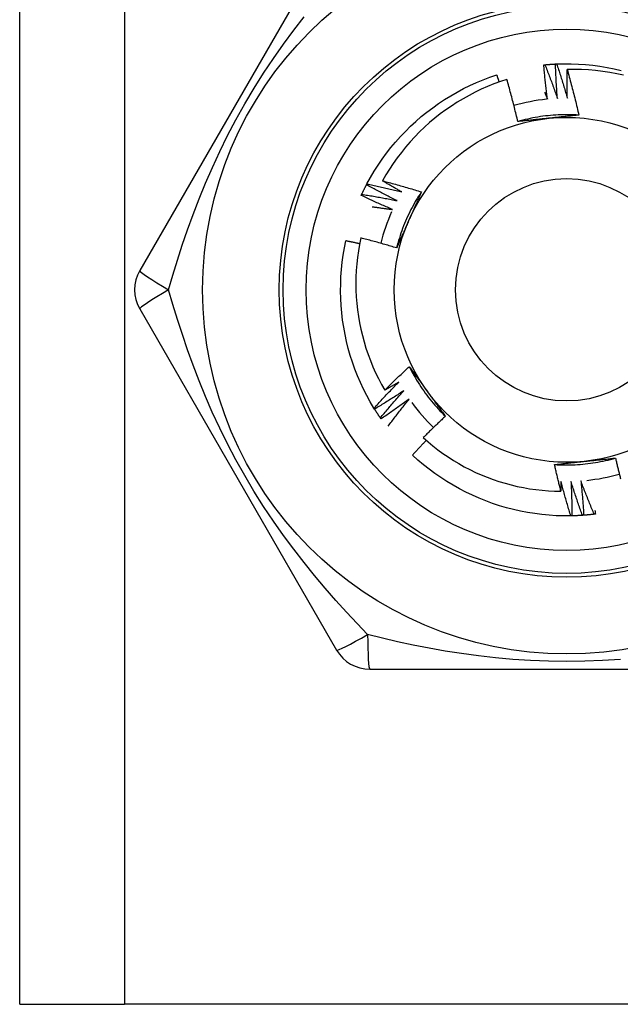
# Model space of a CAD drawing. Header units: inches. Extents: x 6 to 174, y 10 to 93.
# Tile 10 of 127: x 8.753 to 9.062, y 30.317 to 30.823. Entities that reach past the tile are written whole.
import ezdxf

# ---------------------------------------------------------------- set-up
doc = ezdxf.new("R2010")
doc.units = ezdxf.units.IN
doc.header["$MEASUREMENT"] = 0
doc.layers.add('Visible Edges(ANSI)', color=7, linetype='Continuous', lineweight=25)
doc.layers.add('Visible Tangent Edges(ANSI)', color=7, linetype='Continuous', lineweight=25)

msp = doc.modelspace()

# ---------------------------------------------------------------- linework, layer by layer
at = {"layer": 'Visible Edges(ANSI)'}
for p, q in [((8.75345, 30.31732), (8.75345, 69.43714)), ((8.91625, 30.86936), (8.8151, 30.69416)), ((8.93158, 30.73824), (8.93186, 30.73877)), ((8.8151, 30.67447), (8.91625, 30.49928)), ((8.93579, 30.62304), (8.93547, 30.62356)), ((8.9391, 30.618), (8.93876, 30.6185)), ((9.03718, 30.56821), (9.03657, 30.56819)), ((8.9333, 30.48944), (9.1356, 30.48944)), ((8.75345, 30.31732), (8.8073, 30.31732)), ((9.2616, 30.31732), (8.8073, 30.31732))]:
    msp.add_line(p, q, dxfattribs=at)
at = {"layer": 'Visible Edges(ANSI)', "flags": 128}
for points in [[(9.02329, 30.79992), (9.02352, 30.79994), (9.02374, 30.79996), (9.02397, 30.79998), (9.02419, 30.80001), (9.02442, 30.80002), (9.02465, 30.80004), (9.02487, 30.80006), (9.0251, 30.80008), (9.02532, 30.8001), (9.02555, 30.80012), (9.02577, 30.80013), (9.026, 30.80015), (9.02622, 30.80017), (9.02645, 30.80018), (9.02667, 30.8002), (9.0269, 30.80021), (9.02713, 30.80023), (9.02735, 30.80024), (9.02758, 30.80026), (9.0278, 30.80027), (9.02803, 30.80028), (9.02825, 30.80029), (9.02848, 30.80031), (9.02871, 30.80032)], [(9.02871, 30.80032), (9.02873, 30.80032), (9.02876, 30.80032), (9.02878, 30.80032), (9.02881, 30.80032), (9.02883, 30.80032), (9.02886, 30.80032), (9.02888, 30.80033), (9.02891, 30.80033), (9.02893, 30.80033), (9.02896, 30.80033), (9.02898, 30.80033), (9.02901, 30.80033), (9.02903, 30.80033), (9.02906, 30.80033), (9.02908, 30.80033), (9.02911, 30.80034), (9.02913, 30.80034), (9.02916, 30.80034), (9.02918, 30.80034), (9.02921, 30.80034), (9.02923, 30.80034), (9.02926, 30.80034), (9.02928, 30.80034), (9.02931, 30.80034)], [(9.02969, 30.78263), (9.02963, 30.78336), (9.02958, 30.7841), (9.02952, 30.78484), (9.02947, 30.78557), (9.02942, 30.78631), (9.02937, 30.78704), (9.02932, 30.78778), (9.02927, 30.78852), (9.02922, 30.78925), (9.02918, 30.78999), (9.02914, 30.79073), (9.02909, 30.79146), (9.02905, 30.7922), (9.02902, 30.79294), (9.02898, 30.79368), (9.02894, 30.79441), (9.02891, 30.79515), (9.02887, 30.79589), (9.02884, 30.79663), (9.02881, 30.79736), (9.02878, 30.7981), (9.02876, 30.79884), (9.02873, 30.79958), (9.02871, 30.80032)], [(9.02931, 30.80034), (9.03303, 30.80045), (9.03675, 30.80044), (9.04047, 30.8003), (9.04418, 30.80005), (9.04788, 30.79968), (9.05157, 30.79919), (9.05524, 30.79858), (9.05889, 30.79786), (9.06251, 30.79702)], [(9.02931, 30.80034), (9.02955, 30.79962), (9.0298, 30.79889), (9.03004, 30.79816), (9.03028, 30.79743), (9.03052, 30.7967), (9.03076, 30.79597), (9.03099, 30.79524), (9.03123, 30.79451), (9.03146, 30.79378), (9.0317, 30.79305), (9.03193, 30.79231), (9.03216, 30.79158), (9.03238, 30.79085), (9.03261, 30.79011), (9.03284, 30.78938), (9.03306, 30.78864), (9.03328, 30.78791), (9.0335, 30.78717), (9.03372, 30.78643), (9.03394, 30.7857), (9.03416, 30.78496), (9.03437, 30.78422), (9.03459, 30.78348), (9.0348, 30.78274)], [(9.02269, 30.79986), (9.02272, 30.79986), (9.02274, 30.79987), (9.02277, 30.79987), (9.02279, 30.79987), (9.02282, 30.79987), (9.02284, 30.79988), (9.02287, 30.79988), (9.02289, 30.79988), (9.02292, 30.79988), (9.02294, 30.79989), (9.02297, 30.79989), (9.02299, 30.79989), (9.02302, 30.79989), (9.02304, 30.7999), (9.02307, 30.7999), (9.02309, 30.7999), (9.02312, 30.7999), (9.02314, 30.79991), (9.02317, 30.79991), (9.02319, 30.79991), (9.02322, 30.79991), (9.02324, 30.79992), (9.02327, 30.79992), (9.02329, 30.79992)], [(9.02459, 30.78225), (9.0245, 30.78298), (9.0244, 30.78371), (9.02431, 30.78444), (9.02422, 30.78518), (9.02413, 30.78591), (9.02404, 30.78664), (9.02395, 30.78737), (9.02387, 30.78811), (9.02378, 30.78884), (9.0237, 30.78957), (9.02362, 30.79031), (9.02354, 30.79104), (9.02346, 30.79178), (9.02338, 30.79251), (9.02331, 30.79324), (9.02323, 30.79398), (9.02316, 30.79471), (9.02309, 30.79545), (9.02302, 30.79618), (9.02295, 30.79692), (9.02289, 30.79765), (9.02282, 30.79839), (9.02276, 30.79913), (9.02269, 30.79986)], [(9.02329, 30.79992), (9.02358, 30.79921), (9.02386, 30.79849), (9.02414, 30.79778), (9.02442, 30.79706), (9.02469, 30.79635), (9.02497, 30.79563), (9.02524, 30.79491), (9.02551, 30.79419), (9.02579, 30.79347), (9.02606, 30.79276), (9.02632, 30.79204), (9.02659, 30.79132), (9.02686, 30.79059), (9.02712, 30.78987), (9.02739, 30.78915), (9.02765, 30.78843), (9.02791, 30.78771), (9.02817, 30.78698), (9.02842, 30.78626), (9.02868, 30.78553), (9.02893, 30.78481), (9.02919, 30.78408), (9.02944, 30.78336), (9.02969, 30.78263)], [(9.0348, 30.78274), (9.03478, 30.78336), (9.03477, 30.78397), (9.03475, 30.78459), (9.03474, 30.7852), (9.03473, 30.78582), (9.03472, 30.78643), (9.03471, 30.78705), (9.0347, 30.78766), (9.03469, 30.78828), (9.03468, 30.7889), (9.03468, 30.78951), (9.03467, 30.79013), (9.03467, 30.79074), (9.03466, 30.79136), (9.03466, 30.79197), (9.03466, 30.79259), (9.03466, 30.7932), (9.03466, 30.79382), (9.03466, 30.79444), (9.03467, 30.79505), (9.03467, 30.79567), (9.03468, 30.79628), (9.03468, 30.7969), (9.03469, 30.79751)], [(9.06373, 30.7945), (9.06016, 30.79528), (9.05657, 30.79595), (9.05295, 30.7965), (9.04932, 30.79694), (9.04568, 30.79726), (9.04202, 30.79746), (9.03836, 30.79755), (9.03469, 30.79751)], [(9.03469, 30.79751), (9.03497, 30.79655), (9.03524, 30.79558), (9.03552, 30.79461), (9.03579, 30.79363), (9.03606, 30.79266), (9.03632, 30.79169), (9.03658, 30.79072), (9.03685, 30.78974), (9.0371, 30.78877), (9.03736, 30.78779), (9.03761, 30.78682), (9.03787, 30.78584), (9.03811, 30.78486), (9.03836, 30.78389), (9.0386, 30.78291), (9.03885, 30.78193), (9.03908, 30.78095), (9.03932, 30.77997), (9.03955, 30.77899), (9.03979, 30.77801), (9.04001, 30.77702), (9.04024, 30.77604), (9.04046, 30.77506), (9.04068, 30.77407)], [(8.93186, 30.73877), (8.93366, 30.74203), (8.93556, 30.74523), (8.93756, 30.74836), (8.93966, 30.75143), (8.94186, 30.75443), (8.94415, 30.75736), (8.94654, 30.76022), (8.94901, 30.76299), (8.95158, 30.76569), (8.95423, 30.7683), (8.95696, 30.77083), (8.95977, 30.77327), (8.96266, 30.77561), (8.96562, 30.77786), (8.96865, 30.78002), (8.97175, 30.78208), (8.97491, 30.78404), (8.97813, 30.78589), (8.98142, 30.78764), (8.98475, 30.78929), (8.98814, 30.79083), (8.99157, 30.79226), (8.99505, 30.79357), (8.99857, 30.79478)], [(9.00374, 30.79236), (9.0004, 30.79125), (8.99709, 30.79004), (8.99382, 30.78872), (8.99059, 30.7873), (8.98741, 30.78577), (8.98428, 30.78415), (8.98121, 30.78244), (8.9782, 30.78063), (8.97525, 30.77873), (8.97235, 30.77673), (8.96953, 30.77465), (8.96677, 30.77247), (8.96407, 30.77021), (8.96145, 30.76786), (8.9589, 30.76542), (8.95643, 30.76291), (8.95404, 30.76032), (8.95174, 30.75765), (8.94952, 30.75492), (8.9474, 30.75212), (8.94536, 30.74926), (8.94342, 30.74633), (8.94157, 30.74334), (8.93982, 30.7403)], [(8.99983, 30.79105), (8.99978, 30.79121), (8.99973, 30.79136), (8.99968, 30.79152), (8.99963, 30.79167), (8.99957, 30.79183), (8.99952, 30.79199), (8.99947, 30.79214), (8.99942, 30.7923), (8.99936, 30.79245), (8.99931, 30.79261), (8.99926, 30.79276), (8.99921, 30.79292), (8.99915, 30.79307), (8.9991, 30.79323), (8.99905, 30.79338), (8.999, 30.79354), (8.99894, 30.79369), (8.99889, 30.79385), (8.99884, 30.794), (8.99878, 30.79416), (8.99873, 30.79431), (8.99868, 30.79447), (8.99863, 30.79462), (8.99857, 30.79478)], [(9.00937, 30.77072), (9.00916, 30.77163), (9.00895, 30.77254), (9.00873, 30.77345), (9.00852, 30.77435), (9.0083, 30.77526), (9.00808, 30.77616), (9.00786, 30.77707), (9.00763, 30.77797), (9.00741, 30.77888), (9.00718, 30.77978), (9.00695, 30.78068), (9.00671, 30.78159), (9.00648, 30.78249), (9.00624, 30.78339), (9.006, 30.78429), (9.00576, 30.78519), (9.00551, 30.78609), (9.00527, 30.78698), (9.00502, 30.78788), (9.00476, 30.78878), (9.00451, 30.78967), (9.00425, 30.79057), (9.004, 30.79147), (9.00374, 30.79236)], [(9.02316, 30.78576), (9.02322, 30.78562), (9.02328, 30.78547), (9.02334, 30.78532), (9.0234, 30.78518), (9.02346, 30.78503), (9.02352, 30.78489), (9.02358, 30.78474), (9.02364, 30.78459), (9.0237, 30.78445), (9.02376, 30.7843), (9.02382, 30.78415), (9.02388, 30.78401), (9.02394, 30.78386), (9.024, 30.78372), (9.02406, 30.78357), (9.02412, 30.78342), (9.02418, 30.78328), (9.02424, 30.78313), (9.0243, 30.78298), (9.02436, 30.78284), (9.02442, 30.78269), (9.02448, 30.78254), (9.02454, 30.7824), (9.02459, 30.78225)], [(9.04068, 30.77407), (9.03937, 30.77415), (9.03805, 30.77421), (9.03673, 30.77425), (9.03541, 30.77427), (9.03409, 30.77428), (9.03277, 30.77426), (9.03146, 30.77423), (9.03014, 30.77417), (9.02882, 30.7741), (9.0275, 30.77401), (9.02619, 30.7739), (9.02488, 30.77376), (9.02357, 30.77362), (9.02226, 30.77345), (9.02095, 30.77326), (9.01965, 30.77305), (9.01835, 30.77283), (9.01705, 30.77258), (9.01576, 30.77232), (9.01447, 30.77204), (9.01319, 30.77174), (9.01191, 30.77142), (9.01064, 30.77108), (9.00937, 30.77072)], [(9.02519, 30.77241), (9.02452, 30.77234), (9.02386, 30.77227), (9.0232, 30.7722), (9.02253, 30.77214), (9.02187, 30.77207), (9.02121, 30.772), (9.02055, 30.77193), (9.01989, 30.77186), (9.01923, 30.77179), (9.01857, 30.77172), (9.01791, 30.77165), (9.01725, 30.77158), (9.01659, 30.77151), (9.01593, 30.77144), (9.01527, 30.77136), (9.01462, 30.77129), (9.01396, 30.77122), (9.0133, 30.77115), (9.01265, 30.77108), (9.01199, 30.77101), (9.01133, 30.77094), (9.01068, 30.77087), (9.01002, 30.77079), (9.00937, 30.77072)], [(9.04068, 30.77407), (9.04004, 30.774), (9.0394, 30.77393), (9.03876, 30.77386), (9.03812, 30.77379), (9.03747, 30.77372), (9.03683, 30.77365), (9.03619, 30.77358), (9.03555, 30.77351), (9.0349, 30.77344), (9.03426, 30.77337), (9.03361, 30.7733), (9.03297, 30.77324), (9.03232, 30.77317), (9.03168, 30.7731), (9.03103, 30.77303), (9.03038, 30.77296), (9.02974, 30.77289), (9.02909, 30.77282), (9.02844, 30.77276), (9.02779, 30.77269), (9.02714, 30.77262), (9.02649, 30.77255), (9.02584, 30.77248), (9.02519, 30.77241)], [(8.93982, 30.7403), (8.94066, 30.74008), (8.9415, 30.73986), (8.94234, 30.73964), (8.94318, 30.73942), (8.94402, 30.7392), (8.94485, 30.73897), (8.94569, 30.73874), (8.94653, 30.73851), (8.94736, 30.73828), (8.9482, 30.73805), (8.94903, 30.73781), (8.94987, 30.73758), (8.9507, 30.73734), (8.95153, 30.7371), (8.95236, 30.73686), (8.9532, 30.73661), (8.95403, 30.73637), (8.95486, 30.73612), (8.95569, 30.73587), (8.95652, 30.73562), (8.95735, 30.73537), (8.95818, 30.73511), (8.95901, 30.73485), (8.95984, 30.7346)], [(8.94982, 30.73457), (8.9494, 30.7348), (8.94898, 30.73503), (8.94856, 30.73527), (8.94814, 30.7355), (8.94772, 30.73574), (8.9473, 30.73597), (8.94688, 30.73621), (8.94647, 30.73644), (8.94605, 30.73668), (8.94563, 30.73692), (8.94521, 30.73715), (8.9448, 30.73739), (8.94438, 30.73763), (8.94397, 30.73787), (8.94355, 30.73811), (8.94314, 30.73835), (8.94272, 30.73859), (8.94231, 30.73883), (8.94189, 30.73908), (8.94148, 30.73932), (8.94106, 30.73956), (8.94065, 30.73981), (8.94024, 30.74005), (8.93982, 30.7403)], [(8.92918, 30.73337), (8.92927, 30.73358), (8.92937, 30.73378), (8.92946, 30.73399), (8.92956, 30.73419), (8.92966, 30.73439), (8.92976, 30.7346), (8.92985, 30.7348), (8.92995, 30.73501), (8.93005, 30.73521), (8.93015, 30.73541), (8.93025, 30.73562), (8.93035, 30.73582), (8.93045, 30.73602), (8.93055, 30.73622), (8.93065, 30.73643), (8.93075, 30.73663), (8.93086, 30.73683), (8.93096, 30.73703), (8.93106, 30.73723), (8.93116, 30.73743), (8.93127, 30.73763), (8.93137, 30.73784), (8.93148, 30.73804), (8.93158, 30.73824)], [(8.94732, 30.73011), (8.94666, 30.73043), (8.946, 30.73076), (8.94533, 30.73108), (8.94467, 30.73141), (8.94401, 30.73174), (8.94335, 30.73207), (8.94269, 30.7324), (8.94203, 30.73273), (8.94138, 30.73307), (8.94072, 30.7334), (8.94006, 30.73374), (8.93941, 30.73408), (8.93875, 30.73442), (8.9381, 30.73476), (8.93744, 30.7351), (8.93679, 30.73544), (8.93613, 30.73579), (8.93548, 30.73613), (8.93483, 30.73648), (8.93418, 30.73683), (8.93353, 30.73718), (8.93288, 30.73753), (8.93223, 30.73788), (8.93158, 30.73824)], [(8.93186, 30.73877), (8.93261, 30.73861), (8.93337, 30.73845), (8.93412, 30.73829), (8.93487, 30.73813), (8.93562, 30.73796), (8.93637, 30.7378), (8.93712, 30.73763), (8.93787, 30.73746), (8.93862, 30.73729), (8.93936, 30.73712), (8.94011, 30.73695), (8.94086, 30.73677), (8.94161, 30.7366), (8.94236, 30.73642), (8.9431, 30.73624), (8.94385, 30.73606), (8.9446, 30.73588), (8.94534, 30.7357), (8.94609, 30.73551), (8.94684, 30.73533), (8.94758, 30.73514), (8.94833, 30.73495), (8.94907, 30.73476), (8.94982, 30.73457)], [(8.95984, 30.73459), (8.95911, 30.73349), (8.9584, 30.73238), (8.95771, 30.73126), (8.95703, 30.73013), (8.95636, 30.72899), (8.95572, 30.72784), (8.95509, 30.72668), (8.95448, 30.72551), (8.95388, 30.72433), (8.9533, 30.72315), (8.95274, 30.72195), (8.9522, 30.72075), (8.95167, 30.71954), (8.95116, 30.71832), (8.95067, 30.7171), (8.9502, 30.71587), (8.94975, 30.71463), (8.94931, 30.71339), (8.94889, 30.71214), (8.94849, 30.71088), (8.94811, 30.70962), (8.94775, 30.70835), (8.9474, 30.70708), (8.94708, 30.7058)], [(8.95984, 30.7346), (8.95958, 30.734), (8.95932, 30.73341), (8.95906, 30.73282), (8.9588, 30.73223), (8.95854, 30.73164), (8.95828, 30.73105), (8.95801, 30.73046), (8.95775, 30.72986), (8.95749, 30.72927), (8.95723, 30.72868), (8.95697, 30.72809), (8.9567, 30.72749), (8.95644, 30.7269), (8.95618, 30.72631), (8.95591, 30.72571), (8.95565, 30.72512), (8.95538, 30.72453), (8.95512, 30.72393), (8.95485, 30.72333), (8.95459, 30.72274), (8.95432, 30.72214), (8.95406, 30.72154), (8.95379, 30.72095), (8.95352, 30.72035)], [(8.92892, 30.73282), (8.92893, 30.73285), (8.92894, 30.73287), (8.92895, 30.73289), (8.92896, 30.73292), (8.92897, 30.73294), (8.92898, 30.73296), (8.929, 30.73298), (8.92901, 30.73301), (8.92902, 30.73303), (8.92903, 30.73305), (8.92904, 30.73308), (8.92905, 30.7331), (8.92906, 30.73312), (8.92907, 30.73314), (8.92908, 30.73317), (8.92909, 30.73319), (8.9291, 30.73321), (8.92911, 30.73324), (8.92912, 30.73326), (8.92913, 30.73328), (8.92914, 30.7333), (8.92915, 30.73333), (8.92916, 30.73335), (8.92918, 30.73337)], [(8.94506, 30.72552), (8.94438, 30.72581), (8.94371, 30.7261), (8.94303, 30.7264), (8.94235, 30.72669), (8.94167, 30.72698), (8.941, 30.72728), (8.94032, 30.72757), (8.93965, 30.72787), (8.93897, 30.72817), (8.9383, 30.72847), (8.93762, 30.72877), (8.93695, 30.72908), (8.93628, 30.72938), (8.93561, 30.72969), (8.93494, 30.73), (8.93427, 30.73031), (8.9336, 30.73062), (8.93293, 30.73093), (8.93226, 30.73124), (8.93159, 30.73155), (8.93092, 30.73187), (8.93025, 30.73219), (8.92959, 30.73251), (8.92892, 30.73282)], [(8.92918, 30.73337), (8.92993, 30.73325), (8.93069, 30.73313), (8.93145, 30.73301), (8.93221, 30.73289), (8.93297, 30.73276), (8.93372, 30.73264), (8.93448, 30.73251), (8.93524, 30.73238), (8.93599, 30.73225), (8.93675, 30.73212), (8.93751, 30.73198), (8.93826, 30.73185), (8.93902, 30.73171), (8.93978, 30.73157), (8.94053, 30.73143), (8.94129, 30.73129), (8.94204, 30.73115), (8.9428, 30.731), (8.94355, 30.73086), (8.94431, 30.73071), (8.94506, 30.73056), (8.94581, 30.73041), (8.94657, 30.73026), (8.94732, 30.73011)], [(8.93447, 30.72697), (8.93492, 30.72692), (8.93536, 30.72686), (8.9358, 30.72681), (8.93624, 30.72675), (8.93668, 30.72669), (8.93712, 30.72664), (8.93757, 30.72658), (8.93801, 30.72652), (8.93845, 30.72646), (8.93889, 30.7264), (8.93933, 30.72634), (8.93977, 30.72628), (8.94021, 30.72622), (8.94065, 30.72616), (8.9411, 30.7261), (8.94154, 30.72604), (8.94198, 30.72598), (8.94242, 30.72591), (8.94286, 30.72585), (8.9433, 30.72579), (8.94374, 30.72572), (8.94418, 30.72566), (8.94462, 30.72559), (8.94506, 30.72552)], [(8.95352, 30.72035), (8.95325, 30.71974), (8.95298, 30.71913), (8.95271, 30.71852), (8.95244, 30.71791), (8.95217, 30.7173), (8.9519, 30.71669), (8.95163, 30.71608), (8.95136, 30.71548), (8.95109, 30.71487), (8.95082, 30.71426), (8.95055, 30.71366), (8.95028, 30.71305), (8.95001, 30.71244), (8.94974, 30.71184), (8.94948, 30.71123), (8.94921, 30.71063), (8.94894, 30.71003), (8.94867, 30.70942), (8.94841, 30.70882), (8.94814, 30.70821), (8.94787, 30.70761), (8.94761, 30.70701), (8.94734, 30.7064), (8.94708, 30.7058)], [(8.93547, 30.62356), (8.93357, 30.62676), (8.93178, 30.63002), (8.93009, 30.63333), (8.92852, 30.6367), (8.92705, 30.64012), (8.92568, 30.64358), (8.92444, 30.64709), (8.9233, 30.65063), (8.92228, 30.65421), (8.92137, 30.65781), (8.92058, 30.66145), (8.91991, 30.66511), (8.91935, 30.66878), (8.91891, 30.67248), (8.91859, 30.67619), (8.91839, 30.6799), (8.91831, 30.68362), (8.91835, 30.68734), (8.9185, 30.69106), (8.91878, 30.69477), (8.91917, 30.69846), (8.91968, 30.70215), (8.92031, 30.70582), (8.92106, 30.70946)], [(8.92809, 30.70796), (8.9278, 30.70802), (8.92751, 30.70809), (8.92721, 30.70815), (8.92692, 30.70822), (8.92663, 30.70828), (8.92634, 30.70835), (8.92604, 30.70841), (8.92575, 30.70847), (8.92546, 30.70854), (8.92516, 30.7086), (8.92487, 30.70866), (8.92458, 30.70873), (8.92429, 30.70879), (8.92399, 30.70885), (8.9237, 30.70891), (8.92341, 30.70897), (8.92311, 30.70904), (8.92282, 30.7091), (8.92253, 30.70916), (8.92223, 30.70922), (8.92194, 30.70928), (8.92165, 30.70934), (8.92135, 30.7094), (8.92106, 30.70946)], [(8.92871, 30.71095), (8.92803, 30.70765), (8.92745, 30.70432), (8.92698, 30.70098), (8.92661, 30.69763), (8.92635, 30.69426), (8.92619, 30.69089), (8.92613, 30.6875), (8.92618, 30.68412), (8.92634, 30.68074), (8.9266, 30.67737), (8.92697, 30.67402), (8.92744, 30.67068), (8.92802, 30.66736), (8.9287, 30.66406), (8.92948, 30.66078), (8.93036, 30.65752), (8.93135, 30.65429), (8.93244, 30.6511), (8.93363, 30.64793), (8.93492, 30.6448), (8.93631, 30.64172), (8.93779, 30.63868), (8.93937, 30.6357), (8.94104, 30.63277)], [(8.94708, 30.7058), (8.94632, 30.70603), (8.94556, 30.70626), (8.9448, 30.70649), (8.94403, 30.70672), (8.94327, 30.70695), (8.94251, 30.70718), (8.94175, 30.7074), (8.94098, 30.70762), (8.94022, 30.70784), (8.93945, 30.70806), (8.93869, 30.70828), (8.93792, 30.70849), (8.93716, 30.70871), (8.93639, 30.70892), (8.93563, 30.70913), (8.93486, 30.70934), (8.93409, 30.70955), (8.93332, 30.70975), (8.93256, 30.70996), (8.93179, 30.71016), (8.93102, 30.71036), (8.93025, 30.71056), (8.92948, 30.71075), (8.92871, 30.71095)], [(8.94104, 30.63277), (8.94155, 30.63328), (8.94206, 30.6338), (8.94258, 30.63431), (8.94309, 30.63482), (8.94361, 30.63533), (8.94413, 30.63584), (8.94465, 30.63635), (8.94516, 30.63685), (8.94568, 30.63736), (8.94621, 30.63787), (8.94673, 30.63837), (8.94725, 30.63887), (8.94777, 30.63938), (8.9483, 30.63988), (8.94883, 30.64038), (8.94935, 30.64088), (8.94988, 30.64138), (8.95041, 30.64187), (8.95094, 30.64237), (8.95147, 30.64287), (8.952, 30.64336), (8.95253, 30.64386), (8.95307, 30.64435), (8.9536, 30.64484)], [(8.9536, 30.64484), (8.95398, 30.64432), (8.95436, 30.6438), (8.95475, 30.64328), (8.95513, 30.64276), (8.95551, 30.64224), (8.95589, 30.64171), (8.95627, 30.64119), (8.95665, 30.64067), (8.95704, 30.64015), (8.95742, 30.63962), (8.9578, 30.6391), (8.95818, 30.63858), (8.95856, 30.63805), (8.95895, 30.63753), (8.95933, 30.637), (8.95971, 30.63648), (8.96009, 30.63595), (8.96048, 30.63542), (8.96086, 30.63489), (8.96124, 30.63437), (8.96163, 30.63384), (8.96201, 30.63331), (8.9624, 30.63278), (8.96278, 30.63225)], [(8.95361, 30.64484), (8.95419, 30.64366), (8.9548, 30.64249), (8.95542, 30.64133), (8.95606, 30.64017), (8.95672, 30.63903), (8.95739, 30.6379), (8.95808, 30.63677), (8.95879, 30.63566), (8.95951, 30.63455), (8.96025, 30.63346), (8.961, 30.63238), (8.96177, 30.6313), (8.96255, 30.63024), (8.96335, 30.62919), (8.96417, 30.62816), (8.965, 30.62713), (8.96584, 30.62612), (8.9667, 30.62512), (8.96758, 30.62413), (8.96847, 30.62316), (8.96937, 30.6222), (8.97029, 30.62125), (8.97122, 30.62031), (8.97216, 30.61939)], [(8.93547, 30.62356), (8.93599, 30.62412), (8.9365, 30.62469), (8.93702, 30.62525), (8.93755, 30.62582), (8.93807, 30.62638), (8.93859, 30.62694), (8.93912, 30.62751), (8.93964, 30.62807), (8.94017, 30.62862), (8.9407, 30.62918), (8.94122, 30.62974), (8.94175, 30.6303), (8.94228, 30.63085), (8.94282, 30.63141), (8.94335, 30.63196), (8.94388, 30.63251), (8.94442, 30.63306), (8.94496, 30.63361), (8.94549, 30.63416), (8.94603, 30.63471), (8.94657, 30.63526), (8.94711, 30.6358), (8.94766, 30.63635), (8.9482, 30.63689)], [(8.9482, 30.63689), (8.9479, 30.63672), (8.94761, 30.63654), (8.94731, 30.63637), (8.94701, 30.6362), (8.94671, 30.63602), (8.94642, 30.63585), (8.94612, 30.63567), (8.94582, 30.6355), (8.94552, 30.63533), (8.94523, 30.63516), (8.94493, 30.63498), (8.94463, 30.63481), (8.94433, 30.63464), (8.94403, 30.63447), (8.94373, 30.6343), (8.94344, 30.63413), (8.94314, 30.63396), (8.94284, 30.63379), (8.94254, 30.63362), (8.94224, 30.63345), (8.94194, 30.63328), (8.94164, 30.63311), (8.94134, 30.63294), (8.94104, 30.63277)], [(8.95078, 30.63248), (8.95016, 30.63207), (8.94955, 30.63167), (8.94893, 30.63126), (8.94831, 30.63086), (8.94769, 30.63046), (8.94707, 30.63006), (8.94645, 30.62966), (8.94583, 30.62926), (8.94521, 30.62886), (8.94459, 30.62846), (8.94396, 30.62807), (8.94334, 30.62768), (8.94271, 30.62728), (8.94209, 30.62689), (8.94146, 30.6265), (8.94083, 30.62611), (8.94021, 30.62572), (8.93958, 30.62534), (8.93895, 30.62495), (8.93832, 30.62457), (8.93768, 30.62418), (8.93705, 30.6238), (8.93642, 30.62342), (8.93579, 30.62304)], [(8.93876, 30.6185), (8.93924, 30.61909), (8.93973, 30.61969), (8.94022, 30.62028), (8.94071, 30.62087), (8.9412, 30.62146), (8.9417, 30.62205), (8.94219, 30.62263), (8.94269, 30.62322), (8.94319, 30.62381), (8.94368, 30.62439), (8.94418, 30.62498), (8.94468, 30.62556), (8.94518, 30.62614), (8.94569, 30.62672), (8.94619, 30.6273), (8.9467, 30.62788), (8.9472, 30.62846), (8.94771, 30.62904), (8.94822, 30.62961), (8.94873, 30.63019), (8.94924, 30.63076), (8.94975, 30.63134), (8.95026, 30.63191), (8.95078, 30.63248)], [(8.96278, 30.63225), (8.96318, 30.63171), (8.96357, 30.63117), (8.96396, 30.63063), (8.96435, 30.63009), (8.96474, 30.62955), (8.96514, 30.62901), (8.96553, 30.62847), (8.96592, 30.62794), (8.96631, 30.6274), (8.9667, 30.62686), (8.96709, 30.62633), (8.96748, 30.62579), (8.96787, 30.62526), (8.96826, 30.62472), (8.96865, 30.62419), (8.96904, 30.62365), (8.96943, 30.62312), (8.96982, 30.62259), (8.97021, 30.62205), (8.9706, 30.62152), (8.97099, 30.62099), (8.97138, 30.62046), (8.97177, 30.61992), (8.97216, 30.61939)], [(8.95358, 30.62821), (8.95299, 30.62777), (8.95239, 30.62733), (8.9518, 30.6269), (8.9512, 30.62646), (8.9506, 30.62603), (8.95001, 30.62559), (8.94941, 30.62516), (8.94881, 30.62473), (8.94821, 30.6243), (8.94761, 30.62388), (8.947, 30.62345), (8.9464, 30.62302), (8.9458, 30.6226), (8.94519, 30.62217), (8.94459, 30.62175), (8.94398, 30.62133), (8.94337, 30.62091), (8.94277, 30.62049), (8.94216, 30.62007), (8.94155, 30.61966), (8.94094, 30.61924), (8.94032, 30.61883), (8.93971, 30.61842), (8.9391, 30.618)], [(8.94282, 30.61432), (8.94325, 30.61491), (8.94369, 30.6155), (8.94413, 30.61608), (8.94457, 30.61667), (8.94501, 30.61725), (8.94545, 30.61784), (8.94589, 30.61842), (8.94633, 30.619), (8.94678, 30.61958), (8.94722, 30.62016), (8.94767, 30.62074), (8.94812, 30.62132), (8.94857, 30.6219), (8.94902, 30.62248), (8.94947, 30.62305), (8.94992, 30.62363), (8.95038, 30.62421), (8.95083, 30.62478), (8.95129, 30.62535), (8.95174, 30.62593), (8.9522, 30.6265), (8.95266, 30.62707), (8.95312, 30.62764), (8.95358, 30.62821)], [(8.93876, 30.6185), (8.93863, 30.61869), (8.9385, 30.61887), (8.93837, 30.61906), (8.93825, 30.61925), (8.93812, 30.61944), (8.93799, 30.61962), (8.93787, 30.61981), (8.93774, 30.62), (8.93762, 30.62019), (8.93749, 30.62038), (8.93737, 30.62057), (8.93724, 30.62075), (8.93712, 30.62094), (8.937, 30.62113), (8.93687, 30.62132), (8.93675, 30.62151), (8.93663, 30.6217), (8.93651, 30.62189), (8.93639, 30.62209), (8.93627, 30.62228), (8.93614, 30.62247), (8.93602, 30.62266), (8.9359, 30.62285), (8.93579, 30.62304)], [(8.97216, 30.61939), (8.97168, 30.61895), (8.9712, 30.6185), (8.97072, 30.61805), (8.97024, 30.6176), (8.96976, 30.61714), (8.96928, 30.61669), (8.9688, 30.61624), (8.96832, 30.61578), (8.96785, 30.61533), (8.96737, 30.61487), (8.9669, 30.61442), (8.96643, 30.61396), (8.96595, 30.6135), (8.96548, 30.61304), (8.96501, 30.61258), (8.96454, 30.61212), (8.96407, 30.61166), (8.9636, 30.61119), (8.96314, 30.61073), (8.96267, 30.61027), (8.9622, 30.6098), (8.96174, 30.60934), (8.96127, 30.60887), (8.96081, 30.6084)], [(8.96081, 30.6084), (8.96323, 30.60626), (8.96572, 30.60418), (8.96826, 30.60219), (8.97087, 30.60028), (8.97353, 30.59845), (8.97625, 30.5967), (8.97901, 30.59504), (8.98184, 30.59346), (8.98471, 30.59196), (8.98762, 30.59056), (8.99059, 30.58924), (8.99359, 30.58802), (8.99663, 30.58689), (8.99969, 30.58586), (9.00279, 30.58492), (9.00591, 30.58408), (9.00905, 30.58334), (9.01221, 30.5827), (9.0154, 30.58215), (9.0186, 30.58171), (9.02181, 30.58136), (9.02504, 30.58111), (9.02827, 30.58097), (9.03151, 30.58092)], [(8.96234, 30.60704), (8.96204, 30.60672), (8.96174, 30.60641), (8.96144, 30.60609), (8.96114, 30.60577), (8.96084, 30.60546), (8.96054, 30.60514), (8.96024, 30.60482), (8.95995, 30.6045), (8.95965, 30.60419), (8.95935, 30.60387), (8.95906, 30.60355), (8.95876, 30.60323), (8.95847, 30.60291), (8.95817, 30.60259), (8.95788, 30.60227), (8.95758, 30.60195), (8.95729, 30.60163), (8.957, 30.60131), (8.9567, 30.60099), (8.95641, 30.60067), (8.95612, 30.60034), (8.95582, 30.60002), (8.95553, 30.5997), (8.95524, 30.59937)], [(9.03657, 30.56819), (9.03285, 30.56819), (9.02913, 30.5683), (9.02542, 30.56853), (9.02172, 30.56887), (9.01803, 30.56934), (9.01435, 30.56993), (9.0107, 30.57063), (9.00707, 30.57145), (9.00347, 30.57238), (8.9999, 30.57343), (8.99637, 30.5746), (8.99287, 30.57587), (8.98942, 30.57726), (8.98602, 30.57876), (8.98266, 30.58036), (8.97936, 30.58207), (8.97611, 30.58389), (8.97292, 30.58581), (8.9698, 30.58783), (8.96674, 30.58995), (8.96376, 30.59217), (8.96084, 30.59448), (8.958, 30.59688), (8.95524, 30.59937)], [(9.02821, 30.59457), (9.02953, 30.59449), (9.03085, 30.59443), (9.03217, 30.59438), (9.03348, 30.59436), (9.0348, 30.59436), (9.03612, 30.59437), (9.03744, 30.59441), (9.03876, 30.59446), (9.04008, 30.59454), (9.04139, 30.59463), (9.04271, 30.59474), (9.04402, 30.59487), (9.04533, 30.59502), (9.04664, 30.59519), (9.04794, 30.59537), (9.04925, 30.59558), (9.05055, 30.59581), (9.05184, 30.59605), (9.05314, 30.59631), (9.05442, 30.5966), (9.05571, 30.5969), (9.05699, 30.59722), (9.05826, 30.59756), (9.05953, 30.59791)], [(9.04371, 30.59622), (9.04437, 30.59629), (9.04504, 30.59636), (9.0457, 30.59643), (9.04636, 30.5965), (9.04703, 30.59657), (9.04769, 30.59664), (9.04835, 30.59671), (9.04901, 30.59678), (9.04967, 30.59685), (9.05033, 30.59692), (9.05099, 30.59699), (9.05165, 30.59706), (9.05231, 30.59713), (9.05297, 30.5972), (9.05362, 30.59727), (9.05428, 30.59734), (9.05494, 30.59741), (9.0556, 30.59748), (9.05625, 30.59755), (9.05691, 30.59762), (9.05756, 30.5977), (9.05822, 30.59777), (9.05887, 30.59784), (9.05953, 30.59791)], [(9.05953, 30.59791), (9.05965, 30.5974), (9.05976, 30.59689), (9.05988, 30.59639), (9.06, 30.59588), (9.06012, 30.59537), (9.06024, 30.59486), (9.06036, 30.59436), (9.06048, 30.59385), (9.0606, 30.59334), (9.06073, 30.59283), (9.06085, 30.59233), (9.06097, 30.59182), (9.0611, 30.59131), (9.06122, 30.59081), (9.06135, 30.5903), (9.06148, 30.5898), (9.06161, 30.58929), (9.06173, 30.58879), (9.06186, 30.58828), (9.06199, 30.58778), (9.06212, 30.58727)], [(9.02821, 30.59456), (9.02885, 30.59463), (9.0295, 30.5947), (9.03014, 30.59477), (9.03078, 30.59484), (9.03142, 30.59491), (9.03206, 30.59498), (9.03271, 30.59505), (9.03335, 30.59512), (9.03399, 30.59519), (9.03464, 30.59526), (9.03528, 30.59533), (9.03593, 30.5954), (9.03657, 30.59547), (9.03722, 30.59554), (9.03787, 30.5956), (9.03851, 30.59567), (9.03916, 30.59574), (9.03981, 30.59581), (9.04046, 30.59588), (9.0411, 30.59595), (9.04175, 30.59601), (9.0424, 30.59608), (9.04306, 30.59615), (9.04371, 30.59622)], [(9.03151, 30.58092), (9.03137, 30.58149), (9.03122, 30.58205), (9.03108, 30.58262), (9.03093, 30.58319), (9.03079, 30.58375), (9.03064, 30.58432), (9.0305, 30.58489), (9.03036, 30.58545), (9.03022, 30.58602), (9.03008, 30.58659), (9.02994, 30.58716), (9.0298, 30.58773), (9.02967, 30.58829), (9.02953, 30.58886), (9.02939, 30.58943), (9.02926, 30.59), (9.02913, 30.59057), (9.02899, 30.59114), (9.02886, 30.59171), (9.02873, 30.59228), (9.0286, 30.59285), (9.02847, 30.59342), (9.02834, 30.59399), (9.02821, 30.59456)], [(9.03154, 30.58593), (9.03154, 30.58572), (9.03154, 30.58552), (9.03154, 30.58531), (9.03154, 30.5851), (9.03154, 30.58489), (9.03154, 30.58468), (9.03154, 30.58447), (9.03154, 30.58426), (9.03154, 30.58405), (9.03154, 30.58384), (9.03154, 30.58364), (9.03154, 30.58343), (9.03154, 30.58322), (9.03153, 30.58301), (9.03153, 30.5828), (9.03153, 30.58259), (9.03153, 30.58238), (9.03153, 30.58217), (9.03153, 30.58197), (9.03152, 30.58176), (9.03152, 30.58155), (9.03152, 30.58134), (9.03152, 30.58113), (9.03151, 30.58092)], [(9.03657, 30.56819), (9.03635, 30.56893), (9.03612, 30.56966), (9.0359, 30.5704), (9.03568, 30.57113), (9.03546, 30.57187), (9.03524, 30.5726), (9.03502, 30.57334), (9.03481, 30.57408), (9.03459, 30.57482), (9.03438, 30.57555), (9.03417, 30.57629), (9.03396, 30.57703), (9.03375, 30.57777), (9.03354, 30.57851), (9.03333, 30.57925), (9.03313, 30.57999), (9.03292, 30.58073), (9.03272, 30.58147), (9.03252, 30.58222), (9.03232, 30.58296), (9.03213, 30.5837), (9.03193, 30.58444), (9.03173, 30.58519), (9.03154, 30.58593)], [(9.03665, 30.58591), (9.03669, 30.58518), (9.03673, 30.58444), (9.03676, 30.5837), (9.0368, 30.58297), (9.03683, 30.58223), (9.03686, 30.58149), (9.03689, 30.58075), (9.03692, 30.58002), (9.03695, 30.57928), (9.03697, 30.57854), (9.037, 30.5778), (9.03702, 30.57707), (9.03704, 30.57633), (9.03706, 30.57559), (9.03708, 30.57485), (9.03709, 30.57411), (9.03711, 30.57338), (9.03712, 30.57264), (9.03714, 30.5719), (9.03715, 30.57116), (9.03716, 30.57042), (9.03716, 30.56968), (9.03717, 30.56895), (9.03718, 30.56821)], [(9.0426, 30.56846), (9.04233, 30.56918), (9.04207, 30.5699), (9.04181, 30.57063), (9.04155, 30.57135), (9.04129, 30.57207), (9.04104, 30.5728), (9.04078, 30.57352), (9.04053, 30.57425), (9.04027, 30.57497), (9.04002, 30.5757), (9.03977, 30.57642), (9.03952, 30.57715), (9.03928, 30.57788), (9.03903, 30.57861), (9.03879, 30.57933), (9.03854, 30.58006), (9.0383, 30.58079), (9.03806, 30.58152), (9.03782, 30.58225), (9.03759, 30.58298), (9.03735, 30.58372), (9.03712, 30.58445), (9.03688, 30.58518), (9.03665, 30.58591)], [(9.04176, 30.58616), (9.04183, 30.58543), (9.04191, 30.58469), (9.04198, 30.58396), (9.04205, 30.58323), (9.04213, 30.58249), (9.0422, 30.58176), (9.04226, 30.58102), (9.04233, 30.58029), (9.0424, 30.57955), (9.04246, 30.57882), (9.04252, 30.57808), (9.04258, 30.57734), (9.04264, 30.57661), (9.0427, 30.57587), (9.04276, 30.57514), (9.04281, 30.5744), (9.04286, 30.57366), (9.04292, 30.57293), (9.04297, 30.57219), (9.04302, 30.57145), (9.04306, 30.57072), (9.04311, 30.56998), (9.04316, 30.56924), (9.0432, 30.56851)], [(9.0486, 30.56904), (9.0483, 30.56975), (9.048, 30.57045), (9.0477, 30.57116), (9.04741, 30.57187), (9.04711, 30.57258), (9.04682, 30.57329), (9.04652, 30.574), (9.04623, 30.57471), (9.04594, 30.57542), (9.04565, 30.57613), (9.04537, 30.57685), (9.04508, 30.57756), (9.0448, 30.57827), (9.04451, 30.57899), (9.04423, 30.5797), (9.04395, 30.58042), (9.04367, 30.58113), (9.04339, 30.58185), (9.04312, 30.58257), (9.04284, 30.58328), (9.04257, 30.584), (9.0423, 30.58472), (9.04203, 30.58544), (9.04176, 30.58616)], [(9.0426, 30.56846), (9.04237, 30.56845), (9.04215, 30.56843), (9.04192, 30.56842), (9.0417, 30.5684), (9.04147, 30.56839), (9.04124, 30.56837), (9.04102, 30.56836), (9.04079, 30.56835), (9.04057, 30.56834), (9.04034, 30.56832), (9.04011, 30.56831), (9.03989, 30.5683), (9.03966, 30.56829), (9.03944, 30.56828), (9.03921, 30.56827), (9.03898, 30.56826), (9.03876, 30.56826), (9.03853, 30.56825), (9.03831, 30.56824), (9.03808, 30.56823), (9.03785, 30.56823), (9.03763, 30.56822), (9.0374, 30.56821), (9.03718, 30.56821)], [(9.0432, 30.56851), (9.04317, 30.5685), (9.04315, 30.5685), (9.04312, 30.5685), (9.0431, 30.5685), (9.04307, 30.5685), (9.04305, 30.56849), (9.04302, 30.56849), (9.043, 30.56849), (9.04297, 30.56849), (9.04295, 30.56849), (9.04292, 30.56848), (9.0429, 30.56848), (9.04287, 30.56848), (9.04285, 30.56848), (9.04282, 30.56848), (9.0428, 30.56848), (9.04277, 30.56847), (9.04275, 30.56847), (9.04272, 30.56847), (9.0427, 30.56847), (9.04267, 30.56847), (9.04265, 30.56846), (9.04262, 30.56846), (9.0426, 30.56846)], [(9.0486, 30.56904), (9.04838, 30.56901), (9.04815, 30.56899), (9.04793, 30.56896), (9.0477, 30.56893), (9.04748, 30.56891), (9.04725, 30.56888), (9.04703, 30.56886), (9.0468, 30.56883), (9.04658, 30.56881), (9.04635, 30.56879), (9.04613, 30.56876), (9.0459, 30.56874), (9.04568, 30.56872), (9.04545, 30.5687), (9.04523, 30.56868), (9.045, 30.56866), (9.04478, 30.56864), (9.04455, 30.56862), (9.04433, 30.5686), (9.0441, 30.56858), (9.04388, 30.56856), (9.04365, 30.56854), (9.04343, 30.56852), (9.0432, 30.56851)], [(9.0492, 30.56912), (9.04917, 30.56911), (9.04915, 30.56911), (9.04912, 30.56911), (9.0491, 30.5691), (9.04907, 30.5691), (9.04905, 30.5691), (9.04902, 30.56909), (9.049, 30.56909), (9.04897, 30.56909), (9.04895, 30.56908), (9.04892, 30.56908), (9.0489, 30.56908), (9.04887, 30.56907), (9.04885, 30.56907), (9.04882, 30.56907), (9.0488, 30.56907), (9.04877, 30.56906), (9.04875, 30.56906), (9.04872, 30.56906), (9.0487, 30.56905), (9.04867, 30.56905), (9.04865, 30.56905), (9.04862, 30.56904), (9.0486, 30.56904)], [(9.049, 30.57088), (9.04901, 30.57081), (9.04902, 30.57074), (9.04902, 30.57066), (9.04903, 30.57059), (9.04904, 30.57052), (9.04905, 30.57044), (9.04906, 30.57037), (9.04907, 30.57029), (9.04908, 30.57022), (9.04908, 30.57015), (9.04909, 30.57007), (9.0491, 30.57), (9.04911, 30.56993), (9.04912, 30.56985), (9.04913, 30.56978), (9.04913, 30.56971), (9.04914, 30.56963), (9.04915, 30.56956), (9.04916, 30.56948), (9.04917, 30.56941), (9.04917, 30.56934), (9.04918, 30.56926), (9.04919, 30.56919), (9.0492, 30.56912)]]:
    msp.add_lwpolyline(points, dxfattribs=at)
at = {"layer": 'Visible Edges(ANSI)'}
for radius in [0.18701, 0.13386, 0.08858]:
    msp.add_circle((9.03445, 30.68432), radius, dxfattribs=at)
for centre, radius, start, end in [((9.03445, 30.68432), 0.09843, 96.0181, 105.9569), ((9.03445, 30.68432), 0.09843, 156.0181, 165.9569), ((8.83215, 30.68432), 0.01969, 150, 210), ((9.03445, 30.68432), 0.09843, 216.0181, 225.9569), ((9.03445, 30.68432), 0.09843, 276.0181, 285.9569), ((8.9333, 30.50912), 0.01969, 210, 270)]:
    msp.add_arc(centre, radius, start, end, dxfattribs=at)
at = {"layer": 'Visible Tangent Edges(ANSI)'}
msp.add_line((8.8073, 69.43714), (8.8073, 30.31732), dxfattribs=at)
at = {"layer": 'Visible Tangent Edges(ANSI)', "flags": 128}
for points in [[(8.82995, 30.68432), (8.83215, 30.69184), (8.83449, 30.6995), (8.837, 30.70726), (8.83969, 30.71512), (8.84256, 30.72306), (8.84563, 30.73106), (8.84892, 30.73912), (8.85245, 30.74722), (8.85623, 30.75537), (8.86027, 30.76355), (8.86456, 30.77171), (8.8691, 30.77982), (8.87386, 30.78781), (8.87878, 30.79561), (8.88385, 30.8032), (8.88902, 30.81055), (8.89427, 30.81765), (8.8996, 30.82452)], [(8.9322, 30.50722), (8.92678, 30.51288), (8.92133, 30.51874), (8.91586, 30.5248), (8.91039, 30.53105), (8.90495, 30.53751), (8.89956, 30.54417), (8.89423, 30.55105), (8.88897, 30.55815), (8.8838, 30.5655), (8.87874, 30.57309), (8.87382, 30.58089), (8.86907, 30.58888), (8.86453, 30.59699), (8.86023, 30.60515), (8.85619, 30.61333), (8.85241, 30.62149), (8.84889, 30.62959), (8.84561, 30.63763), (8.84254, 30.64562), (8.83968, 30.65353), (8.83701, 30.66136), (8.8345, 30.66912), (8.83215, 30.67678), (8.82995, 30.68431)], [(9.06203, 30.49445), (9.05293, 30.49386), (9.04372, 30.49349), (9.03443, 30.49337), (9.02512, 30.4935), (9.01589, 30.49386), (9.00681, 30.49445), (8.99787, 30.49525), (8.98909, 30.49625), (8.98048, 30.49743), (8.97203, 30.49877), (8.96374, 30.50025), (8.9556, 30.50185), (8.94763, 30.50356), (8.93982, 30.50536), (8.9322, 30.50722)]]:
    msp.add_lwpolyline(points, dxfattribs=at)
at = {"layer": 'Visible Tangent Edges(ANSI)'}
for radius in [0.14764, 0.14567, 0.05709]:
    msp.add_circle((9.03445, 30.68432), radius, dxfattribs=at)
for centre, major_axis, start_param, end_param in [((8.83215, 30.68432), (-0.01705, 0.00984), 0, 1.474012), ((8.83215, 30.68432), (-0.01705, -0.00984), 4.809173, 6.283185), ((8.9333, 30.50912), (-0.01705, -0.00984), 0, 1.474012), ((8.9333, 30.50912), (0, -0.01969), 4.809173, 6.283185)]:
    msp.add_ellipse(centre, major_axis=major_axis, ratio=0.056054, start_param=start_param, end_param=end_param, dxfattribs=at)

doc.saveas('drawing.dxf')
